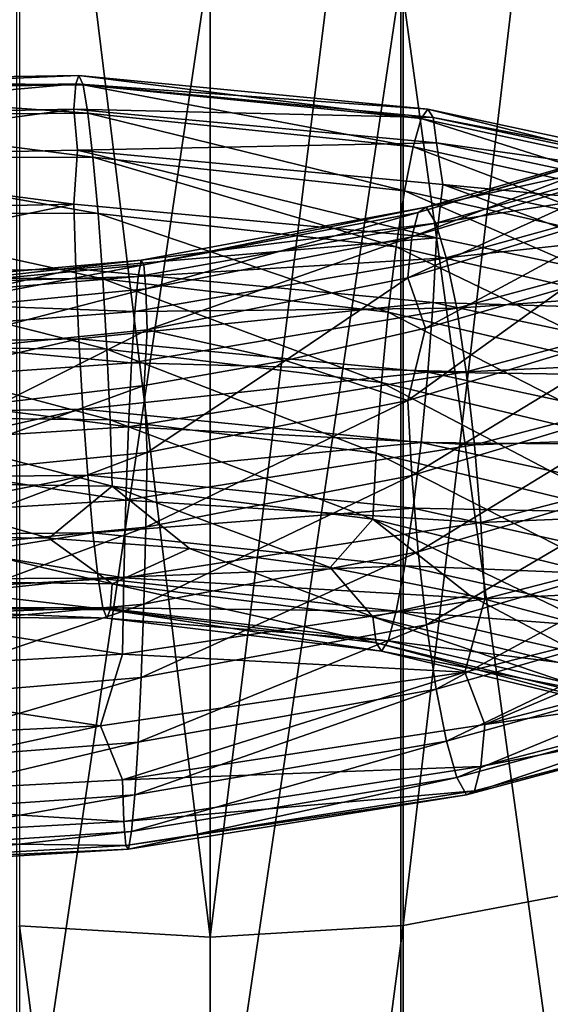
# Model space of a CAD drawing. Header units: metres. Extents: x -109 to 109, y -452 to 89.
# Tile 185 of 256: x -1.74 to 3.11, y -323.91 to -314.9. Entities that reach past the tile are written whole.
import ezdxf

# ---------------------------------------------------------------- set-up
doc = ezdxf.new("R2010")
doc.units = ezdxf.units.M
doc.layers.add('solid_K244270000C71_000_01', color=7, linetype='CONTINUOUS')
doc.layers.add('solid_k244270000c71_000_02', color=7, linetype='CONTINUOUS')

msp = doc.modelspace()

# ---------------------------------------------------------------- linework, layer by layer
at = {"layer": 'solid_K244270000C71_000_01'}
for points in [[(1.767249, -323.185089, 834.488892), (3.458888, -322.866394, 834.040771), (3.458888, -308.799072, 843.499451)], [(1.767249, -309.080414, 843.971924), (1.767249, -323.185089, 834.488892), (3.458888, -308.799072, 843.499451)], [(0, -323.292755, 834.640259), (1.767249, -323.185089, 834.488892), (1.767249, -309.080414, 843.971924)], [(0, -309.175476, 844.131531), (0, -323.292755, 834.640259), (1.767249, -309.080414, 843.971924)], [(0, -326.260468, 810.481018), (0, -314.313751, 820.137939), (1.744606, -314.520386, 820.209717)], [(0, -326.260468, 810.481018), (1.744606, -314.520386, 820.209717), (1.744606, -326.448486, 810.556824)], [(3.437735, -326.78891, 810.983521), (1.744606, -326.448486, 810.556824), (1.744606, -314.520386, 820.209717)], [(3.437735, -314.821381, 820.665344), (3.437735, -326.78891, 810.983521), (1.744606, -314.520386, 820.209717)], [(1.930018, -315.803253, 811.82782), (4.963176, -316.460968, 812.067383), (1.991756, -315.716034, 811.16687)], [(1.991756, -315.716034, 811.16687), (5.121941, -316.386047, 811.420654), (2.039355, -315.79364, 810.532959)], [(4.963176, -316.460968, 812.067383), (5.121941, -316.386047, 811.420654), (1.991756, -315.716034, 811.16687)], [(1.857447, -316.06012, 812.473267), (4.776556, -316.703705, 812.695435), (1.930018, -315.803253, 811.82782)], [(4.776556, -316.703705, 812.695435), (4.963176, -316.460968, 812.067383), (1.930018, -315.803253, 811.82782)], [(2.039355, -315.79364, 810.532959), (5.244345, -316.47348, 810.796875), (2.069982, -316.024719, 809.968567)], [(5.121941, -316.386047, 811.420654), (5.244345, -316.47348, 810.796875), (2.039355, -315.79364, 810.532959)], [(1.902582, -316.660461, 850.796326), (1.977389, -316.614044, 851.496887), (4.524007, -315.876709, 851.296936)], [(4.352857, -315.935822, 850.615234), (1.902582, -316.660461, 850.796326), (4.524007, -315.876709, 851.296936)], [(4.524007, -315.876709, 851.296936), (1.977389, -316.614044, 851.496887), (4.725364, -316.006104, 851.966858)], [(1.844977, -316.883209, 850.13092), (1.902582, -316.660461, 850.796326), (4.352857, -315.935822, 850.615234)], [(4.221065, -316.168213, 849.965027), (1.844977, -316.883209, 850.13092), (4.352857, -315.935822, 850.615234)], [(1.977389, -316.614044, 851.496887), (2.0654, -316.758545, 852.188171), (4.725364, -316.006104, 851.966858)], [(4.725364, -316.006104, 851.966858), (2.0654, -316.758545, 852.188171), (4.942533, -316.306702, 852.583008)], [(-1.213838, -316.092041, 809.682861), (2.129618, -316.40567, 809.517212), (2.070193, -316.893738, 809.213745)], [(1.779241, -316.462067, 813.062866), (4.575443, -317.090668, 813.265625), (1.857447, -316.06012, 812.473267)], [(4.575443, -317.090668, 813.265625), (4.776556, -316.703705, 812.695435), (1.857447, -316.06012, 812.473267)], [(2.069982, -316.024719, 809.968567), (5.323105, -316.711243, 810.238159), (2.129618, -316.40567, 809.517212)], [(5.244345, -316.47348, 810.796875), (5.323105, -316.711243, 810.238159), (2.069982, -316.024719, 809.968567)], [(1.808013, -317.260498, 849.545166), (1.844977, -316.883209, 850.13092), (4.221065, -316.168213, 849.965027)], [(4.136497, -316.551514, 849.389954), (1.808013, -317.260498, 849.545166), (4.221065, -316.168213, 849.965027)], [(2.0654, -316.758545, 852.188171), (2.160322, -317.075562, 852.826721), (4.942533, -316.306702, 852.583008)], [(4.942533, -316.306702, 852.583008), (2.160322, -317.075562, 852.826721), (5.159781, -316.752838, 853.103699)], [(1.701063, -316.977356, 813.556458), (4.374403, -317.591125, 813.739258), (1.779241, -316.462067, 813.062866)], [(4.374403, -317.591125, 813.739258), (4.575443, -317.090668, 813.265625), (1.779241, -316.462067, 813.062866)], [(2.129618, -316.40567, 809.517212), (5.323647, -317.582001, 809.478943), (2.070193, -316.893738, 809.213745)], [(2.129618, -316.40567, 809.517212), (5.398501, -317.100861, 809.793762), (5.323647, -317.582001, 809.478943)], [(5.323105, -316.711243, 810.238159), (5.398501, -317.100861, 809.793762), (2.129618, -316.40567, 809.517212)], [(4.136497, -316.551514, 849.389954), (1.971328, -317.720154, 849.088013), (1.808013, -317.260498, 849.545166)], [(4.136497, -316.551514, 849.389954), (3.236579, -317.354553, 849.034485), (1.971328, -317.720154, 849.088013)], [(1.977389, -316.614044, 851.496887), (-0.630459, -317.098419, 851.315979), (2.0654, -316.758545, 852.188171)], [(-0.606608, -317.1409, 850.61145), (-0.630459, -317.098419, 851.315979), (1.977389, -316.614044, 851.496887)], [(1.902582, -316.660461, 850.796326), (-0.606608, -317.1409, 850.61145), (1.977389, -316.614044, 851.496887)], [(-0.588241, -317.360413, 849.942566), (-0.606608, -317.1409, 850.61145), (1.902582, -316.660461, 850.796326)], [(1.844977, -316.883209, 850.13092), (-0.588241, -317.360413, 849.942566), (1.902582, -316.660461, 850.796326)], [(2.0654, -316.758545, 852.188171), (-0.65852, -317.247314, 852.011353), (2.160322, -317.075562, 852.826721)], [(-0.630459, -317.098419, 851.315979), (-0.65852, -317.247314, 852.011353), (2.0654, -316.758545, 852.188171)], [(2.160322, -317.075562, 852.826721), (2.255279, -317.538361, 853.369202), (5.159781, -316.752838, 853.103699)], [(5.159781, -316.752838, 853.103699), (2.255279, -317.538361, 853.369202), (5.361374, -317.318634, 853.486633)], [(-0.576456, -317.735352, 849.353882), (-0.588241, -317.360413, 849.942566), (1.844977, -316.883209, 850.13092)], [(1.808013, -317.260498, 849.545166), (-0.576456, -317.735352, 849.353882), (1.844977, -316.883209, 850.13092)], [(2.070193, -316.893738, 809.213745), (5.323647, -317.582001, 809.478943), (2.03975, -317.48468, 809.06427)], [(1.628578, -317.573914, 813.913452), (4.188002, -318.174042, 814.077332), (1.701063, -316.977356, 813.556458)], [(4.188002, -318.174042, 814.077332), (4.374403, -317.591125, 813.739258), (1.701063, -316.977356, 813.556458)], [(2.160322, -317.075562, 852.826721), (-0.688784, -317.568939, 852.653931), (2.255279, -317.538361, 853.369202)], [(-0.65852, -317.247314, 852.011353), (-0.688784, -317.568939, 852.653931), (2.160322, -317.075562, 852.826721)], [(1.808013, -317.260498, 849.545166), (1.971328, -317.720154, 849.088013), (0.688024, -318.016571, 849.039673)], [(1.808269, -318.38324, 848.784668), (1.971328, -317.720154, 849.088013), (3.236579, -317.354553, 849.034485)], [(4.137083, -317.673248, 848.633911), (1.808269, -318.38324, 848.784668), (3.236579, -317.354553, 849.034485)], [(2.255279, -317.538361, 853.369202), (2.343392, -318.119843, 853.771667), (5.361374, -317.318634, 853.486633)], [(5.361374, -317.318634, 853.486633), (2.343392, -318.119843, 853.771667), (5.532877, -317.973816, 853.69696)], [(2.255279, -317.538361, 853.369202), (-0.71906, -318.036163, 853.199951), (2.343392, -318.119843, 853.771667)], [(-0.688784, -317.568939, 852.653931), (-0.71906, -318.036163, 853.199951), (2.255279, -317.538361, 853.369202)], [(2.03975, -317.48468, 809.06427), (5.24536, -318.167786, 809.319885), (1.992307, -318.122955, 809.076538)], [(5.323647, -317.582001, 809.478943), (5.24536, -318.167786, 809.319885), (2.03975, -317.48468, 809.06427)], [(1.566966, -318.217133, 814.100952), (4.029563, -318.805817, 814.248169), (1.628578, -317.573914, 813.913452)], [(4.029563, -318.805817, 814.248169), (4.188002, -318.174042, 814.077332), (1.628578, -317.573914, 813.913452)], [(1.808269, -318.38324, 848.784668), (0.688024, -318.016571, 849.039673), (1.971328, -317.720154, 849.088013)], [(1.845456, -319.06723, 848.651428), (1.808269, -318.38324, 848.784668), (4.137083, -317.673248, 848.633911)], [(4.222161, -318.350159, 848.494263), (1.845456, -319.06723, 848.651428), (4.137083, -317.673248, 848.633911)], [(2.343392, -318.119843, 853.771667), (2.418355, -318.788696, 853.997803), (5.532877, -317.973816, 853.69696)], [(5.532877, -317.973816, 853.69696), (2.418355, -318.788696, 853.997803), (5.665102, -318.671997, 853.729797)], [(-0.71906, -318.036163, 853.199951), (-0.747153, -318.621613, 853.605347), (2.343392, -318.119843, 853.771667)], [(-0.576538, -318.856903, 848.590393), (-0.603575, -318.2435, 848.889343), (0.688024, -318.016571, 849.039673)], [(1.808269, -318.38324, 848.784668), (-0.576538, -318.856903, 848.590393), (0.688024, -318.016571, 849.039673)], [(2.343392, -318.119843, 853.771667), (-0.747153, -318.621613, 853.605347), (2.418355, -318.788696, 853.997803)], [(1.992307, -318.122955, 809.076538), (5.123356, -318.797424, 809.318665), (1.930695, -318.764801, 809.255859)], [(5.24536, -318.167786, 809.319885), (5.123356, -318.797424, 809.318665), (1.992307, -318.122955, 809.076538)], [(1.519523, -318.863617, 814.115601), (3.907559, -319.443542, 814.249329), (1.566966, -318.217133, 814.100952)], [(3.907559, -319.443542, 814.249329), (4.029563, -318.805817, 814.248169), (1.566966, -318.217133, 814.100952)], [(1.90325, -319.767792, 848.691223), (1.845456, -319.06723, 848.651428), (4.222161, -318.350159, 848.494263)], [(4.354385, -319.039978, 848.522644), (1.90325, -319.767792, 848.691223), (4.222161, -318.350159, 848.494263)], [(-0.588394, -319.542084, 848.457153), (-0.576538, -318.856903, 848.590393), (1.808269, -318.38324, 848.784668)], [(1.845456, -319.06723, 848.651428), (-0.588394, -319.542084, 848.457153), (1.808269, -318.38324, 848.784668)], [(-0.747153, -318.621613, 853.605347), (-0.771054, -319.293732, 853.833496), (2.418355, -318.788696, 853.997803)], [(2.418355, -318.788696, 853.997803), (2.476148, -319.497803, 854.041931), (5.665102, -318.671997, 853.729797)], [(5.665102, -318.671997, 853.729797), (2.476148, -319.497803, 854.041931), (5.75018, -319.362091, 853.588562)], [(2.418355, -318.788696, 853.997803), (-0.771054, -319.293732, 853.833496), (2.476148, -319.497803, 854.041931)], [(1.930695, -318.764801, 809.255859), (4.964918, -319.427643, 809.481384), (1.858209, -319.367401, 809.600891)], [(5.123356, -318.797424, 809.318665), (4.964918, -319.427643, 809.481384), (1.930695, -318.764801, 809.255859)], [(1.48908, -319.467285, 813.961853), (3.829273, -320.041748, 814.086304), (1.519523, -318.863617, 814.115601)], [(3.829273, -320.041748, 814.086304), (3.907559, -319.443542, 814.249329), (1.519523, -318.863617, 814.115601)], [(-0.606821, -320.244965, 848.497986), (-0.588394, -319.542084, 848.457153), (1.845456, -319.06723, 848.651428)], [(1.90325, -319.767792, 848.691223), (-0.606821, -320.244965, 848.497986), (1.845456, -319.06723, 848.651428)], [(1.978212, -320.435608, 848.907959), (1.90325, -319.767792, 848.691223), (4.354385, -319.039978, 848.522644)], [(4.525889, -319.694031, 848.723694), (1.978212, -320.435608, 848.907959), (4.354385, -319.039978, 848.522644)], [(-0.897335, -319.164551, 814.154114), (-0.187674, -319.735931, 813.752991), (1.098967, -319.90976, 813.659485)], [(-0.897335, -319.164551, 814.154114), (1.098967, -319.90976, 813.659485), (1.48908, -319.467285, 813.961853)], [(-0.771054, -319.293732, 853.833496), (-0.78948, -320.005188, 853.878601), (2.476148, -319.497803, 854.041931)], [(1.858209, -319.367401, 809.600891), (4.778516, -320.016266, 809.807739), (1.780032, -319.894318, 810.08197)], [(4.964918, -319.427643, 809.481384), (4.778516, -320.016266, 809.807739), (1.858209, -319.367401, 809.600891)], [(2.476148, -319.497803, 854.041931), (2.513335, -320.195374, 853.906799), (5.75018, -319.362091, 853.588562)], [(5.75018, -319.362091, 853.588562), (2.513335, -320.195374, 853.906799), (5.587463, -320.051544, 853.310547)], [(2.476148, -319.497803, 854.041931), (-0.78948, -320.005188, 853.878601), (2.513335, -320.195374, 853.906799)], [(1.48908, -319.467285, 813.961853), (1.098967, -319.90976, 813.659485), (2.372401, -320.162903, 813.658752)], [(1.48908, -319.467285, 813.961853), (2.372401, -320.162903, 813.658752), (3.626171, -320.495697, 813.749451)], [(1.48908, -319.467285, 813.961853), (3.626171, -320.495697, 813.749451), (3.829273, -320.041748, 814.086304)], [(2.066326, -321.024048, 849.298523), (1.978212, -320.435608, 848.907959), (4.525889, -319.694031, 848.723694)], [(4.727482, -320.266388, 849.095093), (2.066326, -321.024048, 849.298523), (4.525889, -319.694031, 848.723694)], [(-0.630721, -320.916046, 848.716675), (-0.606821, -320.244965, 848.497986), (1.90325, -319.767792, 848.691223)], [(1.978212, -320.435608, 848.907959), (-0.630721, -320.916046, 848.716675), (1.90325, -319.767792, 848.691223)], [(1.780032, -319.894318, 810.08197), (4.577476, -320.527893, 810.269287), (1.701826, -320.310303, 810.661804)], [(4.778516, -320.016266, 809.807739), (4.577476, -320.527893, 810.269287), (1.780032, -319.894318, 810.08197)], [(1.48929, -320.361633, 813.185059), (2.372401, -320.162903, 813.658752), (1.098967, -319.90976, 813.659485)], [(-0.78948, -320.005188, 853.878601), (-0.801337, -320.704041, 853.743408), (2.513335, -320.195374, 853.906799)], [(5.587463, -320.051544, 853.310547), (2.328839, -320.868195, 853.60022), (2.513591, -321.345764, 853.127563)], [(2.513335, -320.195374, 853.906799), (2.328839, -320.868195, 853.60022), (5.587463, -320.051544, 853.310547)], [(5.587463, -320.051544, 853.310547), (2.513591, -321.345764, 853.127563), (5.750766, -320.510437, 852.814575)], [(1.48929, -320.361633, 813.185059), (3.829815, -320.93689, 813.305908), (2.372401, -320.162903, 813.658752)], [(3.829815, -320.93689, 813.305908), (3.626171, -320.495697, 813.749451), (2.372401, -320.162903, 813.658752)], [(2.513335, -320.195374, 853.906799), (-0.801337, -320.704041, 853.743408), (2.328839, -320.868195, 853.60022)], [(1.701826, -320.310303, 810.661804), (4.376364, -320.928406, 810.830078), (1.629255, -320.579865, 811.302917)], [(4.577476, -320.527893, 810.269287), (4.376364, -320.928406, 810.830078), (1.701826, -320.310303, 810.661804)], [(2.161282, -321.499664, 849.829712), (2.066326, -321.024048, 849.298523), (4.727482, -320.266388, 849.095093)], [(4.944729, -320.724854, 849.604919), (2.161282, -321.499664, 849.829712), (4.727482, -320.266388, 849.095093)], [(-0.658815, -321.508514, 849.110107), (-0.630721, -320.916046, 848.716675), (1.978212, -320.435608, 848.907959)], [(2.066326, -321.024048, 849.298523), (-0.658815, -321.508514, 849.110107), (1.978212, -320.435608, 848.907959)], [(3.908574, -321.180237, 812.735413), (3.829815, -320.93689, 813.305908), (1.48929, -320.361633, 813.185059)], [(1.519917, -320.598633, 812.608704), (3.908574, -321.180237, 812.735413), (1.48929, -320.361633, 813.185059)], [(5.750766, -320.510437, 852.814575), (2.513591, -321.345764, 853.127563), (5.666198, -320.900208, 852.227844)], [(4.030978, -321.266357, 812.103333), (3.908574, -321.180237, 812.735413), (1.519917, -320.598633, 812.608704)], [(1.567516, -320.67511, 811.96637), (4.030978, -321.266357, 812.103333), (1.519917, -320.598633, 812.608704)], [(1.629255, -320.579865, 811.302917), (4.189744, -321.183533, 811.453979), (1.567516, -320.67511, 811.96637)], [(4.376364, -320.928406, 810.830078), (4.189744, -321.183533, 811.453979), (1.629255, -320.579865, 811.302917)], [(-0.801337, -320.704041, 853.743408), (-1.002293, -321.356964, 853.407104), (2.328839, -320.868195, 853.60022)], [(4.189744, -321.183533, 811.453979), (4.030978, -321.266357, 812.103333), (1.567516, -320.67511, 811.96637)], [(2.256204, -321.831909, 850.460571), (2.161282, -321.499664, 849.829712), (4.944729, -320.724854, 849.604919)], [(5.161899, -321.0401, 850.213745), (2.256204, -321.831909, 850.460571), (4.944729, -320.724854, 849.604919)], [(2.328839, -320.868195, 853.60022), (-0.801418, -321.853394, 852.960999), (2.513591, -321.345764, 853.127563)], [(5.666198, -320.900208, 852.227844), (2.476627, -321.729889, 852.529846), (5.534406, -321.131683, 851.568237)], [(2.513591, -321.345764, 853.127563), (2.476627, -321.729889, 852.529846), (5.666198, -320.900208, 852.227844)], [(-0.68909, -321.988647, 849.644775), (-0.658815, -321.508514, 849.110107), (2.066326, -321.024048, 849.298523)], [(2.161282, -321.499664, 849.829712), (-0.68909, -321.988647, 849.644775), (2.066326, -321.024048, 849.298523)], [(2.344215, -321.98996, 851.149841), (2.256204, -321.831909, 850.460571), (5.161899, -321.0401, 850.213745)], [(5.363256, -321.182678, 850.881897), (2.344215, -321.98996, 851.149841), (5.161899, -321.0401, 850.213745)], [(5.534406, -321.131683, 851.568237), (2.419022, -321.951843, 851.854919), (5.363256, -321.182678, 850.881897)], [(2.476627, -321.729889, 852.529846), (2.419022, -321.951843, 851.854919), (5.534406, -321.131683, 851.568237)], [(2.419022, -321.951843, 851.854919), (2.344215, -321.98996, 851.149841), (5.363256, -321.182678, 850.881897)], [(2.513591, -321.345764, 853.127563), (-0.801418, -321.853394, 852.960999), (2.476627, -321.729889, 852.529846)], [(-0.719355, -322.325562, 850.279541), (-0.68909, -321.988647, 849.644775), (2.161282, -321.499664, 849.829712)], [(2.256204, -321.831909, 850.460571), (-0.719355, -322.325562, 850.279541), (2.161282, -321.499664, 849.829712)], [(-0.801418, -321.853394, 852.960999), (-0.789633, -322.235229, 852.360291), (2.476627, -321.729889, 852.529846)], [(2.476627, -321.729889, 852.529846), (-0.789633, -322.235229, 852.360291), (2.419022, -321.951843, 851.854919)], [(-0.747415, -322.488098, 850.972839), (-0.719355, -322.325562, 850.279541), (2.256204, -321.831909, 850.460571)], [(2.344215, -321.98996, 851.149841), (-0.747415, -322.488098, 850.972839), (2.256204, -321.831909, 850.460571)], [(-0.789633, -322.235229, 852.360291), (-0.771267, -322.453949, 851.681763), (2.419022, -321.951843, 851.854919)], [(2.419022, -321.951843, 851.854919), (-0.771267, -322.453949, 851.681763), (2.344215, -321.98996, 851.149841)], [(-0.771267, -322.453949, 851.681763), (-0.747415, -322.488098, 850.972839), (2.344215, -321.98996, 851.149841)], [(1.767249, -336.469757, 823.887512), (3.458888, -336.115814, 823.466675), (3.458888, -322.866394, 834.040771)], [(1.767249, -323.185089, 834.488892), (1.767249, -336.469757, 823.887512), (3.458888, -322.866394, 834.040771)], [(0, -336.589325, 824.029724), (1.767249, -336.469757, 823.887512), (1.767249, -323.185089, 834.488892)], [(0, -323.292755, 834.640259), (0, -336.589325, 824.029724), (1.767249, -323.185089, 834.488892)]]:
    msp.add_3dface(points, dxfattribs=at)
at = {"layer": 'solid_k244270000c71_000_02'}
for points in [[(-1.744606, -309.082886, 843.976013), (0, -323.292755, 834.640259), (0, -309.175476, 844.131531)], [(-1.744606, -309.082886, 843.976013), (-1.744606, -323.187897, 834.492737), (0, -323.292755, 834.640259)], [(-1.767249, -314.243774, 820.421326), (0, -314.313751, 820.137939), (-1.767249, -326.255219, 810.732605)], [(-1.767249, -326.255219, 810.732605), (0, -314.313751, 820.137939), (0, -326.260468, 810.481018)], [(-1.200253, -315.407654, 811.338562), (-1.228937, -315.48526, 810.703674), (-4.459432, -315.544556, 811.30957)], [(-4.355348, -315.457184, 811.936279), (-1.200253, -315.407654, 811.338562), (-4.459432, -315.544556, 811.30957)], [(-1.163049, -315.495087, 812.001221), (-1.200253, -315.407654, 811.338562), (-4.355348, -315.457184, 811.936279)], [(-4.220345, -315.532898, 812.588135), (-1.163049, -315.495087, 812.001221), (-4.355348, -315.457184, 811.936279)], [(-1.200253, -315.407654, 811.338562), (1.991756, -315.716034, 811.16687), (-1.228937, -315.48526, 810.703674)], [(1.930018, -315.803253, 811.82782), (1.991756, -315.716034, 811.16687), (-1.200253, -315.407654, 811.338562)], [(-1.163049, -315.495087, 812.001221), (1.930018, -315.803253, 811.82782), (-1.200253, -315.407654, 811.338562)], [(-1.228937, -315.48526, 810.703674), (-1.247393, -315.716553, 810.139099), (-4.526403, -315.782928, 810.750183)], [(-4.459432, -315.544556, 811.30957), (-1.228937, -315.48526, 810.703674), (-4.526403, -315.782928, 810.750183)], [(-1.119317, -315.75238, 812.649048), (-1.163049, -315.495087, 812.001221), (-4.220345, -315.532898, 812.588135)], [(-4.061656, -315.777069, 813.223206), (-1.119317, -315.75238, 812.649048), (-4.220345, -315.532898, 812.588135)], [(-1.228937, -315.48526, 810.703674), (2.039355, -315.79364, 810.532959), (-1.247393, -315.716553, 810.139099)], [(1.991756, -315.716034, 811.16687), (2.039355, -315.79364, 810.532959), (-1.228937, -315.48526, 810.703674)], [(1.857447, -316.06012, 812.473267), (1.930018, -315.803253, 811.82782), (-1.163049, -315.495087, 812.001221)], [(-1.119317, -315.75238, 812.649048), (1.857447, -316.06012, 812.473267), (-1.163049, -315.495087, 812.001221)], [(-4.526403, -315.782928, 810.750183), (-1.247393, -315.716553, 810.139099), (-4.512208, -316.157806, 810.290649)], [(-1.247393, -315.716553, 810.139099), (-1.213838, -316.092041, 809.682861), (-4.512208, -316.157806, 810.290649)], [(-1.072189, -316.154968, 813.241455), (-1.119317, -315.75238, 812.649048), (-4.061656, -315.777069, 813.223206)], [(-1.247393, -315.716553, 810.139099), (2.069982, -316.024719, 809.968567), (-1.213838, -316.092041, 809.682861)], [(2.039355, -315.79364, 810.532959), (2.069982, -316.024719, 809.968567), (-1.247393, -315.716553, 810.139099)], [(1.779241, -316.462067, 813.062866), (1.857447, -316.06012, 812.473267), (-1.119317, -315.75238, 812.649048)], [(-1.072189, -316.154968, 813.241455), (1.779241, -316.462067, 813.062866), (-1.119317, -315.75238, 812.649048)], [(-3.890643, -316.166077, 813.801758), (-1.072189, -316.154968, 813.241455), (-4.061656, -315.777069, 813.223206)], [(-4.512208, -316.157806, 810.290649), (-1.213838, -316.092041, 809.682861), (-1.24752, -316.58667, 809.386169)], [(-1.213838, -316.092041, 809.682861), (2.070193, -316.893738, 809.213745), (-1.24752, -316.58667, 809.386169)], [(2.069982, -316.024719, 809.968567), (2.129618, -316.40567, 809.517212), (-1.213838, -316.092041, 809.682861)], [(-4.512208, -316.157806, 810.290649), (-1.24752, -316.58667, 809.386169), (-4.526865, -316.656982, 809.996887)], [(-1.025078, -316.671021, 813.738098), (-1.072189, -316.154968, 813.241455), (-3.890643, -316.166077, 813.801758)], [(-3.719693, -316.669006, 814.284607), (-1.025078, -316.671021, 813.738098), (-3.890643, -316.166077, 813.801758)], [(1.701063, -316.977356, 813.556458), (1.779241, -316.462067, 813.062866), (-1.072189, -316.154968, 813.241455)], [(-1.025078, -316.671021, 813.738098), (1.701063, -316.977356, 813.556458), (-1.072189, -316.154968, 813.241455)], [(-4.526865, -316.656982, 809.996887), (-1.24752, -316.58667, 809.386169), (-4.460295, -317.245239, 809.843994)], [(-1.24752, -316.58667, 809.386169), (-1.229174, -317.178436, 809.23877), (-4.460295, -317.245239, 809.843994)], [(-1.24752, -316.58667, 809.386169), (2.070193, -316.893738, 809.213745), (-1.229174, -317.178436, 809.23877)], [(-0.981398, -317.268463, 814.098206), (-1.025078, -316.671021, 813.738098), (-3.719693, -316.669006, 814.284607)], [(-3.56119, -317.2547, 814.631897), (-0.981398, -317.268463, 814.098206), (-3.719693, -316.669006, 814.284607)], [(1.628578, -317.573914, 813.913452), (1.701063, -316.977356, 813.556458), (-1.025078, -316.671021, 813.738098)], [(-0.981398, -317.268463, 814.098206), (1.628578, -317.573914, 813.913452), (-1.025078, -316.671021, 813.738098)], [(2.070193, -316.893738, 809.213745), (2.03975, -317.48468, 809.06427), (-1.229174, -317.178436, 809.23877)], [(-0.630459, -317.098419, 851.315979), (-3.219029, -317.327118, 850.75592), (-0.65852, -317.247314, 852.011353)], [(-3.097248, -317.374542, 850.062317), (-3.219029, -317.327118, 850.75592), (-0.630459, -317.098419, 851.315979)], [(-0.606608, -317.1409, 850.61145), (-3.097248, -317.374542, 850.062317), (-0.630459, -317.098419, 851.315979)], [(-4.460295, -317.245239, 809.843994), (-1.229174, -317.178436, 809.23877), (-4.356551, -317.877716, 809.850464)], [(-1.229174, -317.178436, 809.23877), (-1.200585, -317.817627, 809.253601), (-4.356551, -317.877716, 809.850464)], [(-3.003472, -317.597321, 849.40155), (-3.097248, -317.374542, 850.062317), (-0.606608, -317.1409, 850.61145)], [(-0.588241, -317.360413, 849.942566), (-3.003472, -317.597321, 849.40155), (-0.606608, -317.1409, 850.61145)], [(-1.229174, -317.178436, 809.23877), (2.03975, -317.48468, 809.06427), (-1.200585, -317.817627, 809.253601)], [(-0.94427, -317.912628, 814.288635), (-0.981398, -317.268463, 814.098206), (-3.56119, -317.2547, 814.631897)], [(-3.426465, -317.889343, 814.811462), (-0.94427, -317.912628, 814.288635), (-3.56119, -317.2547, 814.631897)], [(-0.65852, -317.247314, 852.011353), (-3.362303, -317.469604, 851.438171), (-0.688784, -317.568939, 852.653931)], [(-3.219029, -317.327118, 850.75592), (-3.362303, -317.469604, 851.438171), (-0.65852, -317.247314, 852.011353)], [(1.566966, -318.217133, 814.100952), (1.628578, -317.573914, 813.913452), (-0.981398, -317.268463, 814.098206)], [(-0.94427, -317.912628, 814.288635), (1.566966, -318.217133, 814.100952), (-0.981398, -317.268463, 814.098206)], [(1.808013, -317.260498, 849.545166), (0.688024, -318.016571, 849.039673), (-0.576456, -317.735352, 849.353882)], [(-2.943299, -317.973663, 848.817749), (-3.003472, -317.597321, 849.40155), (-0.588241, -317.360413, 849.942566)], [(-0.576456, -317.735352, 849.353882), (-2.943299, -317.973663, 848.817749), (-0.588241, -317.360413, 849.942566)], [(-3.362303, -317.469604, 851.438171), (-3.516829, -317.783813, 852.066467), (-0.688784, -317.568939, 852.653931)], [(2.03975, -317.48468, 809.06427), (1.992307, -318.122955, 809.076538), (-1.200585, -317.817627, 809.253601)], [(-0.688784, -317.568939, 852.653931), (-3.516829, -317.783813, 852.066467), (-0.71906, -318.036163, 853.199951)], [(-4.356551, -317.877716, 809.850464), (-1.200585, -317.817627, 809.253601), (-4.221826, -318.510925, 810.021851)], [(-1.200585, -317.817627, 809.253601), (-1.163457, -318.460419, 809.435791), (-4.221826, -318.510925, 810.021851)], [(-3.516829, -317.783813, 852.066467), (-3.67141, -318.243164, 852.597961), (-0.71906, -318.036163, 853.199951)], [(-0.576456, -317.735352, 849.353882), (-1.890938, -318.400604, 848.63739), (-2.943299, -317.973663, 848.817749)], [(-0.576456, -317.735352, 849.353882), (-0.603575, -318.2435, 848.889343), (-1.890938, -318.400604, 848.63739)], [(-1.200585, -317.817627, 809.253601), (1.992307, -318.122955, 809.076538), (-1.163457, -318.460419, 809.435791)], [(-0.576456, -317.735352, 849.353882), (0.688024, -318.016571, 849.039673), (-0.603575, -318.2435, 848.889343)], [(-0.91568, -318.560059, 814.305786), (-0.94427, -317.912628, 814.288635), (-3.426465, -317.889343, 814.811462)], [(-3.322721, -318.529968, 814.820374), (-0.91568, -318.560059, 814.305786), (-3.426465, -317.889343, 814.811462)], [(1.519523, -318.863617, 814.115601), (1.566966, -318.217133, 814.100952), (-0.94427, -317.912628, 814.288635)], [(-0.91568, -318.560059, 814.305786), (1.519523, -318.863617, 814.115601), (-0.94427, -317.912628, 814.288635)], [(-0.71906, -318.036163, 853.199951), (-3.67141, -318.243164, 852.597961), (-0.747153, -318.621613, 853.605347)], [(1.992307, -318.122955, 809.076538), (1.930695, -318.764801, 809.255859), (-1.163457, -318.460419, 809.435791)], [(-3.67141, -318.243164, 852.597961), (-3.814852, -318.820801, 852.989746), (-0.747153, -318.621613, 853.605347)], [(-2.943715, -319.091766, 848.052673), (-1.890938, -318.400604, 848.63739), (-0.603575, -318.2435, 848.889343)], [(-0.576538, -318.856903, 848.590393), (-2.943715, -319.091766, 848.052673), (-0.603575, -318.2435, 848.889343)], [(-4.221826, -318.510925, 810.021851), (-1.163457, -318.460419, 809.435791), (-4.063323, -319.102509, 810.357483)], [(-1.163457, -318.460419, 809.435791), (-1.119776, -319.063965, 809.783936), (-4.063323, -319.102509, 810.357483)], [(-0.897335, -319.164551, 814.154114), (-0.91568, -318.560059, 814.305786), (-3.322721, -318.529968, 814.820374)], [(-3.256151, -319.130768, 814.663452), (-0.897335, -319.164551, 814.154114), (-3.322721, -318.529968, 814.820374)], [(-1.163457, -318.460419, 809.435791), (1.930695, -318.764801, 809.255859), (-1.119776, -319.063965, 809.783936)], [(-0.747153, -318.621613, 853.605347), (-3.814852, -318.820801, 852.989746), (-0.771054, -319.293732, 853.833496)], [(1.48908, -319.467285, 813.961853), (1.519523, -318.863617, 814.115601), (-0.91568, -318.560059, 814.305786)], [(-0.897335, -319.164551, 814.154114), (1.48908, -319.467285, 813.961853), (-0.91568, -318.560059, 814.305786)], [(1.930695, -318.764801, 809.255859), (1.858209, -319.367401, 809.600891), (-1.119776, -319.063965, 809.783936)], [(-3.814852, -318.820801, 852.989746), (-3.936884, -319.485626, 853.206116), (-0.771054, -319.293732, 853.833496)], [(-3.004252, -319.772278, 847.913208), (-2.943715, -319.091766, 848.052673), (-0.576538, -318.856903, 848.590393)], [(-0.588394, -319.542084, 848.457153), (-3.004252, -319.772278, 847.913208), (-0.576538, -318.856903, 848.590393)], [(-4.063323, -319.102509, 810.357483), (-1.119776, -319.063965, 809.783936), (-3.892372, -319.616821, 810.828064)], [(-1.119776, -319.063965, 809.783936), (-1.072666, -319.591736, 810.268066), (-3.892372, -319.616821, 810.828064)], [(-1.119776, -319.063965, 809.783936), (1.858209, -319.367401, 809.600891), (-1.072666, -319.591736, 810.268066)], [(-3.256151, -319.130768, 814.663452), (-2.743445, -319.62558, 814.217346), (-1.474472, -319.641388, 813.939392)], [(-3.256151, -319.130768, 814.663452), (-1.474472, -319.641388, 813.939392), (-0.897335, -319.164551, 814.154114)], [(-0.897335, -319.164551, 814.154114), (-1.474472, -319.641388, 813.939392), (-0.187674, -319.735931, 813.752991)], [(-0.771054, -319.293732, 853.833496), (-3.936884, -319.485626, 853.206116), (-0.78948, -320.005188, 853.878601)], [(1.858209, -319.367401, 809.600891), (1.780032, -319.894318, 810.08197), (-1.072666, -319.591736, 810.268066)], [(-3.936884, -319.485626, 853.206116), (-4.030967, -320.190704, 853.241943), (-0.78948, -320.005188, 853.878601)], [(-3.892372, -319.616821, 810.828064), (-1.072666, -319.591736, 810.268066), (-3.72136, -320.019562, 811.397217)], [(-1.072666, -319.591736, 810.268066), (-1.025538, -320.008392, 810.850708), (-3.72136, -320.019562, 811.397217)], [(-3.256612, -320.029602, 813.888794), (-0.897462, -320.06012, 813.379211), (-2.743445, -319.62558, 814.217346)], [(-3.098336, -320.468903, 847.944702), (-3.004252, -319.772278, 847.913208), (-0.588394, -319.542084, 848.457153)], [(-0.606821, -320.244965, 848.497986), (-3.098336, -320.468903, 847.944702), (-0.588394, -319.542084, 848.457153)], [(-0.897462, -320.06012, 813.379211), (-1.474472, -319.641388, 813.939392), (-2.743445, -319.62558, 814.217346)], [(-1.072666, -319.591736, 810.268066), (1.780032, -319.894318, 810.08197), (-1.025538, -320.008392, 810.850708)], [(-0.897462, -320.06012, 813.379211), (-0.187674, -319.735931, 813.752991), (-1.474472, -319.641388, 813.939392)], [(-0.897462, -320.06012, 813.379211), (1.48929, -320.361633, 813.185059), (-0.187674, -319.735931, 813.752991)], [(1.48929, -320.361633, 813.185059), (1.098967, -319.90976, 813.659485), (-0.187674, -319.735931, 813.752991)], [(1.780032, -319.894318, 810.08197), (1.701826, -320.310303, 810.661804), (-1.025538, -320.008392, 810.850708)], [(-0.78948, -320.005188, 853.878601), (-4.030967, -320.190704, 853.241943), (-0.801337, -320.704041, 853.743408)], [(-3.72136, -320.019562, 811.397217), (-1.025538, -320.008392, 810.850708), (-3.562671, -320.276276, 812.028137)], [(-1.025538, -320.008392, 810.850708), (-0.981806, -320.278473, 811.494141), (-3.562671, -320.276276, 812.028137)], [(-3.323584, -320.273773, 813.317627), (-0.915918, -320.297424, 812.802673), (-3.256612, -320.029602, 813.888794)], [(-0.915918, -320.297424, 812.802673), (-0.897462, -320.06012, 813.379211), (-3.256612, -320.029602, 813.888794)], [(-1.025538, -320.008392, 810.850708), (1.701826, -320.310303, 810.661804), (-0.981806, -320.278473, 811.494141)], [(-0.915918, -320.297424, 812.802673), (1.519917, -320.598633, 812.608704), (-0.897462, -320.06012, 813.379211)], [(1.519917, -320.598633, 812.608704), (1.48929, -320.361633, 813.185059), (-0.897462, -320.06012, 813.379211)], [(-4.030967, -320.190704, 853.241943), (-4.091505, -320.884644, 853.100586), (-0.801337, -320.704041, 853.743408)], [(-3.220368, -321.132568, 848.151733), (-3.098336, -320.468903, 847.944702), (-0.606821, -320.244965, 848.497986)], [(-0.630721, -320.916046, 848.716675), (-3.220368, -321.132568, 848.151733), (-0.606821, -320.244965, 848.497986)], [(-3.562671, -320.276276, 812.028137), (-0.981806, -320.278473, 811.494141), (-3.427668, -320.359894, 812.682617)], [(-3.427668, -320.359894, 812.682617), (-0.944602, -320.373932, 812.159302), (-3.323584, -320.273773, 813.317627)], [(-0.981806, -320.278473, 811.494141), (-0.944602, -320.373932, 812.159302), (-3.427668, -320.359894, 812.682617)], [(-0.944602, -320.373932, 812.159302), (-0.915918, -320.297424, 812.802673), (-3.323584, -320.273773, 813.317627)], [(-0.981806, -320.278473, 811.494141), (1.629255, -320.579865, 811.302917), (-0.944602, -320.373932, 812.159302)], [(1.701826, -320.310303, 810.661804), (1.629255, -320.579865, 811.302917), (-0.981806, -320.278473, 811.494141)], [(-0.944602, -320.373932, 812.159302), (1.567516, -320.67511, 811.96637), (-0.915918, -320.297424, 812.802673)], [(1.567516, -320.67511, 811.96637), (1.519917, -320.598633, 812.608704), (-0.915918, -320.297424, 812.802673)], [(1.629255, -320.579865, 811.302917), (1.567516, -320.67511, 811.96637), (-0.944602, -320.373932, 812.159302)], [(-0.801337, -320.704041, 853.743408), (-4.091505, -320.884644, 853.100586), (-1.002293, -321.356964, 853.407104)], [(-4.091505, -320.884644, 853.100586), (-4.304679, -321.514862, 852.733704), (-1.002293, -321.356964, 853.407104)], [(2.328839, -320.868195, 853.60022), (-1.002293, -321.356964, 853.407104), (-0.801418, -321.853394, 852.960999)], [(-3.36381, -321.716949, 848.531677), (-3.220368, -321.132568, 848.151733), (-0.630721, -320.916046, 848.716675)], [(-0.658815, -321.508514, 849.110107), (-3.36381, -321.716949, 848.531677), (-0.630721, -320.916046, 848.716675)], [(-1.002293, -321.356964, 853.407104), (-4.304679, -321.514862, 852.733704), (-4.091921, -322.029877, 852.316956)], [(-1.002293, -321.356964, 853.407104), (-4.091921, -322.029877, 852.316956), (-0.801418, -321.853394, 852.960999)], [(-3.518391, -322.188873, 849.052063), (-3.36381, -321.716949, 848.531677), (-0.658815, -321.508514, 849.110107)], [(-0.68909, -321.988647, 849.644775), (-3.518391, -322.188873, 849.052063), (-0.658815, -321.508514, 849.110107)], [(-0.801418, -321.853394, 852.960999), (-4.091921, -322.029877, 852.316956), (-0.789633, -322.235229, 852.360291)], [(-4.091921, -322.029877, 852.316956), (-4.031747, -322.412872, 851.721313), (-0.789633, -322.235229, 852.360291)], [(-3.672917, -322.518036, 849.672607), (-3.518391, -322.188873, 849.052063), (-0.68909, -321.988647, 849.644775)], [(-0.719355, -322.325562, 850.279541), (-3.672917, -322.518036, 849.672607), (-0.68909, -321.988647, 849.644775)], [(-0.789633, -322.235229, 852.360291), (-4.031747, -322.412872, 851.721313), (-0.771267, -322.453949, 851.681763)], [(-3.816191, -322.67392, 850.352905), (-3.672917, -322.518036, 849.672607), (-0.719355, -322.325562, 850.279541)], [(-0.747415, -322.488098, 850.972839), (-3.816191, -322.67392, 850.352905), (-0.719355, -322.325562, 850.279541)], [(-4.031747, -322.412872, 851.721313), (-3.937971, -322.634735, 851.051025), (-0.771267, -322.453949, 851.681763)], [(-0.771267, -322.453949, 851.681763), (-3.937971, -322.634735, 851.051025), (-0.747415, -322.488098, 850.972839)], [(-3.937971, -322.634735, 851.051025), (-3.816191, -322.67392, 850.352905), (-0.747415, -322.488098, 850.972839)], [(-1.744606, -323.187897, 834.492737), (0, -336.589325, 824.029724), (0, -323.292755, 834.640259)], [(-1.744606, -323.187897, 834.492737), (-1.744606, -336.472839, 823.891174), (0, -336.589325, 824.029724)]]:
    msp.add_3dface(points, dxfattribs=at)

doc.saveas('drawing.dxf')
